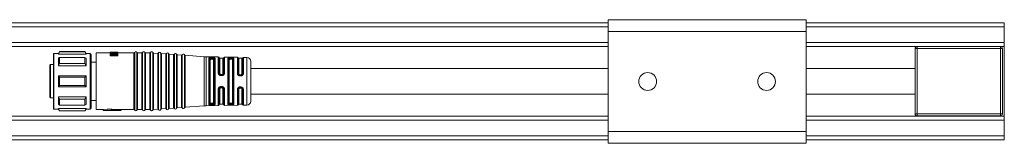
# Model space of a CAD drawing. Header units: millimetres. Extents: x -1079 to 3071, y 211 to 861.
# Tile 3 of 10: x 249 to 497, y 211 to 243. Entities that reach past the tile are written whole.
import ezdxf

# ---------------------------------------------------------------- set-up
doc = ezdxf.new("R2010")
doc.units = ezdxf.units.MM

# ---------------------------------------------------------------- blocks, each defined once
blk = doc.blocks.new('Drawing View3')
at = {"color": 7, "linetype": 'Continuous', "lineweight": 18}
for p, q in [((377.5, 18), (77.5, 18)), ((427.5, 18.79), (377.5, 18.79)), ((377.5, 18.79), (377.5, 15.79)), ((427.5, 18.79), (427.5, 15.79)), ((477.5, 18), (427.5, 18)), ((477.5, 18), (477.5, 17)), ((377.5, 17), (77.5, 17)), ((427.5, 15.79), (377.5, 15.79)), ((377.5, 15.79), (377.5, -9.41)), ((477.5, 17), (427.5, 17)), ((427.5, 15.79), (427.5, -9.41)), ((477.5, 17), (477.5, 13.05)), ((377.5, 13.05), (77.5, 13.05)), ((477.5, 13.05), (427.5, 13.05)), ((477.5, 13.05), (477.5, 12.05)), ((377.5, 12.05), (77.5, 12.05)), ((237.5, 10.1), (237.5, 9.97)), ((237.5, 9.97), (237.5, -3.6)), ((237.7, 10.25), (237.65, 10.25)), ((237.65, 10.25), (237.65, -3.75)), ((237.7, 10.25), (238.21, 10.25)), ((238.75, 10.25), (238.21, 10.25)), ((239.04, 10.75), (238.75, 10.25)), ((238.75, 10.12), (238.75, 10.25)), ((238.75, 10.12), (245.75, 10.12)), ((245.46, 10.75), (239.04, 10.75)), ((239.04, 10.75), (239.04, 10.68)), ((245.46, 10.68), (239.04, 10.68)), ((245.75, 10.25), (245.46, 10.75)), ((245.46, 10.68), (245.46, 10.75)), ((245.46, 10.68), (245.75, 10.12)), ((245.79, 10.25), (245.75, 10.25)), ((245.75, 10.25), (245.75, 10.12)), ((245.79, 10.25), (246.8, 10.25)), ((246.8, 10.11), (246.8, 10.25)), ((246.8, -3.75), (246.8, 10.11)), ((247, 9.91), (247, 10.05)), ((248.3, 10.4), (248.3, -3.9)), ((248.3, 10.4), (251.8, 10.4)), ((251.8, 10.6), (253.8, 10.6)), ((251.8, 10.6), (251.8, 10.58)), ((251.8, 10.52), (251.8, 10.58)), ((251.8, 10.52), (251.8, 10.45)), ((251.8, 10.52), (253.8, 10.52)), ((251.8, 10.25), (251.8, 10.45)), ((251.8, 10.08), (251.8, 9.91)), ((252.1, 10.6), (252.1, 10.6)), ((252.1, 10.52), (252.1, 10.56)), ((252.44, 10.56), (252.1, 10.56)), ((253.8, 10.58), (252.14, 10.58)), ((253.8, 10.47), (252.23, 10.47)), ((252.23, 10.02), (253.8, 10.02)), ((252.27, 10.6), (252.27, 10.6)), ((252.44, 10.52), (252.44, 10.56)), ((253.59, 10.6), (253.54, 10.6)), ((253.59, 10.6), (253.59, 10.6)), ((253.8, 10.6), (253.59, 10.6)), ((253.74, 10.02), (253.8, 10.03)), ((253.8, 10.58), (253.8, 10.6)), ((253.8, 10.6), (253.8, 10.6)), ((253.8, 10.52), (253.8, 10.58)), ((253.8, 10.47), (253.8, 10.52)), ((253.8, 10.34), (253.8, 10.47)), ((253.8, 10.4), (257.84, 10.4)), ((253.8, 10.24), (253.8, 10.34)), ((253.8, 10.03), (253.8, 10.24)), ((253.8, 9.91), (253.8, 10.02)), ((257.84, -3.9), (257.84, 10.4)), ((258.03, -4.02), (258.03, 10.52)), ((258.57, -4.02), (258.57, 10.52)), ((258.76, 10.4), (258.76, -3.9)), ((258.76, 10.4), (259.84, 10.4)), ((259.84, -3.9), (259.84, 10.4)), ((260.03, -4.02), (260.03, 10.52)), ((260.57, -4.02), (260.57, 10.52)), ((260.76, 10.4), (260.76, -3.9)), ((260.76, 10.4), (261.84, 10.4)), ((261.84, -3.9), (261.84, 10.4)), ((262.03, -4.02), (262.03, 10.52)), ((262.58, -4), (262.58, 10.5)), ((262.76, 10.37), (262.76, -3.87)), ((262.76, 10.37), (263.84, 10.29)), ((263.84, -3.79), (263.84, 10.29)), ((264.03, -3.9), (264.03, 10.4)), ((264.58, -3.86), (264.58, 10.36)), ((264.76, 10.23), (264.76, -3.72)), ((264.76, 10.23), (265.84, 10.15)), ((265.84, -3.65), (265.84, 10.15)), ((266.03, -3.75), (266.03, 10.25)), ((266.58, -3.71), (266.58, 10.22)), ((266.76, 10.08), (266.76, -3.58)), ((266.76, 10.08), (267.84, 10.01)), ((267.84, -3.5), (267.84, 10.01)), ((268.03, -3.61), (268.03, 10.11)), ((268.58, -3.57), (268.58, 10.07)), ((268.76, 9.94), (268.76, -3.44)), ((268.76, 9.94), (269.84, 9.86)), ((270.03, -3.47), (270.03, 9.97)), ((477.5, 12.05), (427.5, 12.05)), ((455, -5), (455, 11.5)), ((455.5, 11.5), (455, 11.5)), ((455.5, 11.5), (455.5, 12)), ((455.5, 12), (476.5, 12)), ((455.5, 11.5), (455.5, -5)), ((476.5, 11.5), (455.5, 11.5)), ((476.5, 12), (476.5, 11.5)), ((476.5, -5), (476.5, 11.5)), ((477, 11.5), (476.5, 11.5)), ((477, 11.5), (477, -5)), ((477.5, 12.05), (477.5, -5.55)), ((237.5, 7.5), (236.8, 7.5)), ((236.8, 7.5), (236.8, 3.25)), ((239.04, 9.24), (245.46, 9.24)), ((245.46, 7.77), (239.04, 7.77)), ((245.46, 7.77), (245.46, 9.24)), ((245.75, 9.07), (245.46, 9.24)), ((245.46, 7.77), (245.75, 7.14)), ((245.75, 9.07), (245.75, 7.14)), ((247, -3.55), (247, 9.91)), ((248.3, 8.1), (247, 8.1)), ((253.8, 9.91), (251.8, 9.91)), ((251.8, 9.69), (251.8, 9.91)), ((251.8, 9.69), (253.8, 9.69)), ((253.8, 9.69), (253.8, 9.91)), ((269.84, -3.36), (269.84, 9.86)), ((270.58, -3.43), (270.58, 9.93)), ((270.76, 9.8), (270.76, -3.3)), ((270.76, 9.8), (275.58, 9.45)), ((275.58, -2.95), (275.58, 9.45)), ((276.02, 9.44), (276.02, -2.93)), ((276.02, 9.44), (279.11, 9.38)), ((276.72, 9.12), (276.7, 9.07)), ((276.7, -2.57), (276.7, 9.07)), ((276.9, 8.89), (276.91, 8.93)), ((276.9, 8.89), (276.9, -2.39)), ((277.1, 8.72), (277.1, -2.22)), ((277.4, 9), (277.4, 9.07)), ((277.6, 9.07), (277.4, 9.07)), ((277.4, 9), (277.6, 9)), ((277.4, 8.81), (277.6, 8.81)), ((277.6, 9.07), (277.6, 9)), ((277.9, -2.22), (277.9, 8.72)), ((278.1, -2.38), (278.1, 8.88)), ((278.3, 9.05), (278.3, -2.55)), ((279.11, 5.37), (279.11, 9.38)), ((279.3, 5.31), (279.3, 9.22)), ((280.3, 9.05), (279.5, 9.05)), ((279.5, 9.05), (279.5, 5.25)), ((280.3, 5.25), (280.3, 9.05)), ((280.49, 9.2), (280.49, 5.31)), ((280.69, 9.36), (280.69, 5.36)), ((280.69, 9.36), (283.93, 9.31)), ((281.52, -2.5), (281.52, 9)), ((281.71, 8.86), (281.71, -2.36)), ((281.9, 8.72), (281.9, -2.22)), ((282.4, 9.18), (282.2, 9.18)), ((282.4, 8.99), (282.2, 9)), ((282.2, 8.81), (282.4, 8.81)), ((282.7, -2.22), (282.7, 8.72)), ((282.89, -2.35), (282.89, 8.85)), ((283.08, 8.97), (283.08, -2.47)), ((283.93, 5.27), (283.93, 9.31)), ((284.11, 5.23), (284.11, 9.18)), ((285.1, 9.05), (284.3, 9.05)), ((284.3, 9.05), (284.3, 5.18)), ((285.1, 5.18), (285.1, 9.05)), ((285.28, 9.17), (285.28, 5.22)), ((285.47, 9.28), (285.47, 5.26)), ((285.47, 9.28), (286.32, 9.27)), ((286.32, 9.26), (286.32, 9.27)), ((286.32, -2.77), (286.32, 9.26)), ((287.3, -1.77), (287.3, 8.27)), ((236.6, 7.3), (236.6, -0.7)), ((238.75, 7.14), (245.75, 7.14)), ((279.37, 5.05), (279.35, 5.11)), ((279.35, 5.11), (279.39, 5.04)), ((279.39, 5.04), (279.37, 5.05)), ((279.39, 5.04), (279.37, 5.05)), ((280.4, 5.02), (280.33, 4.93)), ((236.8, 3.25), (236.8, -0.9)), ((245.75, 4.62), (238.75, 4.62)), ((239.04, 4.29), (245.46, 4.29)), ((245.75, 4.62), (245.46, 4.29)), ((245.46, 2.21), (245.46, 4.29)), ((245.75, 4.62), (245.75, 1.88)), ((280, 4.96), (279.8, 4.96)), ((279.8, 4.82), (280, 4.82)), ((280.31, 4.93), (280.34, 4.95)), ((280.32, 4.94), (280.34, 4.95)), ((280.33, 4.94), (280.32, 4.94)), ((280.32, 4.94), (280.33, 4.94)), ((284.6, 4.75), (284.6, 4.89)), ((284.6, 4.89), (284.8, 4.89)), ((284.6, 4.75), (284.8, 4.75)), ((284.6, 4.6), (284.8, 4.6)), ((284.8, 4.75), (284.8, 4.89)), ((238.75, 1.88), (245.75, 1.88)), ((245.46, 2.21), (239.04, 2.21)), ((245.46, 2.21), (245.75, 1.88)), ((279.11, -2.88), (279.11, 1.21)), ((279.3, -2.72), (279.3, 1.26)), ((279.35, 1.47), (279.38, 1.54)), ((279.4, 1.55), (279.38, 1.54)), ((279.48, 1.63), (279.44, 1.6)), ((279.5, 1.32), (279.5, -2.55)), ((280, 1.75), (279.8, 1.75)), ((279.8, 1.61), (280, 1.61)), ((280.29, 1.66), (280.31, 1.66)), ((280.29, 1.66), (280.32, 1.63)), ((280.29, 1.66), (280.31, 1.66)), ((280.3, -2.55), (280.3, 1.32)), ((280.31, 1.66), (280.39, 1.57)), ((280.49, 1.27), (280.49, -2.7)), ((280.69, 1.21), (280.69, -2.86)), ((283.93, -2.81), (283.93, 1.16)), ((284.11, -2.68), (284.11, 1.2)), ((284.3, 1.25), (284.3, -2.55)), ((284.8, 1.83), (284.6, 1.83)), ((284.8, 1.68), (284.6, 1.68)), ((284.6, 1.68), (284.6, 1.54)), ((284.8, 1.54), (284.6, 1.54)), ((284.8, 1.68), (284.8, 1.54)), ((285.1, -2.55), (285.1, 1.25)), ((285.28, 1.21), (285.28, -2.66)), ((285.47, 1.17), (285.47, -2.78)), ((237.5, -0.9), (236.8, -0.9)), ((245.75, -0.64), (238.75, -0.64)), ((239.04, -1.27), (245.46, -1.27)), ((245.75, -0.64), (245.46, -1.27)), ((245.46, -2.74), (245.46, -1.27)), ((245.75, -0.64), (245.75, -2.57)), ((247, -1.6), (248.3, -1.6)), ((276.91, -2.43), (276.9, -2.39)), ((277.6, -2.31), (277.4, -2.31)), ((282.4, -2.31), (282.2, -2.31)), ((237.65, -3.75), (237.7, -3.75)), ((237.7, -3.75), (238.21, -3.75)), ((238.21, -3.75), (238.75, -3.75)), ((245.75, -3.62), (238.75, -3.62)), ((238.75, -3.75), (239.04, -4.25)), ((245.46, -2.74), (239.04, -2.74)), ((239.04, -4.18), (245.46, -4.18)), ((239.04, -4.18), (239.04, -4.25)), ((239.04, -4.25), (245.46, -4.25)), ((245.46, -2.74), (245.75, -2.57)), ((245.75, -3.62), (245.46, -4.18)), ((245.46, -4.25), (245.75, -3.75)), ((245.46, -4.25), (245.46, -4.18)), ((245.75, -3.62), (245.75, -3.75)), ((245.75, -3.75), (245.79, -3.75)), ((245.79, -3.75), (246.8, -3.75)), ((248.3, -3.9), (250.1, -3.9)), ((250.1, -3.9), (252.1, -3.74)), ((250.1, -3.9), (250.1, -4.1)), ((250.1, -4.1), (252.1, -3.95)), ((250.1, -4.1), (254.6, -4.1)), ((252.1, -3.74), (252.1, -3.95)), ((254.6, -3.84), (252.1, -3.84)), ((252.1, -4.04), (252.1, -3.95)), ((252.1, -4.04), (254.6, -4.04)), ((254.6, -3.84), (254.6, -4.04)), ((254.6, -3.9), (256.23, -3.9)), ((254.6, -4.1), (254.6, -4.04)), ((256.23, -3.9), (256.46, -3.9)), ((256.46, -3.9), (257.84, -3.9)), ((257.84, -3.9), (257.84, -3.9)), ((258.57, -4.02), (258.57, -4.02)), ((258.76, -3.9), (258.76, -3.9)), ((258.76, -3.9), (259.84, -3.9)), ((259.84, -3.9), (259.84, -3.9)), ((260.57, -4.02), (260.57, -4.02)), ((260.76, -3.9), (260.76, -3.9)), ((260.76, -3.9), (261.84, -3.9)), ((261.84, -3.9), (261.84, -3.9)), ((262.58, -4), (262.58, -4)), ((262.76, -3.87), (263.84, -3.79)), ((262.76, -3.87), (262.76, -3.87)), ((263.84, -3.79), (263.84, -3.79)), ((264.58, -3.86), (264.58, -3.86)), ((264.76, -3.73), (265.84, -3.65)), ((264.76, -3.72), (264.76, -3.73)), ((265.84, -3.65), (265.84, -3.65)), ((266.58, -3.72), (266.58, -3.71)), ((266.76, -3.58), (267.84, -3.51)), ((266.76, -3.58), (266.76, -3.58)), ((267.84, -3.51), (267.84, -3.5)), ((268.58, -3.57), (268.58, -3.57)), ((268.76, -3.44), (269.84, -3.36)), ((268.76, -3.44), (268.76, -3.44)), ((269.84, -3.36), (269.84, -3.36)), ((270.58, -3.43), (270.58, -3.43)), ((275.58, -2.95), (270.76, -3.3)), ((270.76, -3.3), (270.76, -3.3)), ((275.58, -2.95), (275.58, -2.95)), ((276.02, -2.94), (279.11, -2.88)), ((276.02, -2.93), (276.02, -2.94)), ((276.7, -2.57), (276.72, -2.62)), ((277.4, -2.57), (277.4, -2.5)), ((277.6, -2.5), (277.4, -2.5)), ((277.4, -2.57), (277.6, -2.57)), ((277.6, -2.5), (277.6, -2.57)), ((279.5, -2.55), (280.3, -2.55)), ((280.49, -2.7), (280.49, -2.7)), ((280.69, -2.86), (283.93, -2.81)), ((280.69, -2.86), (280.69, -2.86)), ((282.2, -2.5), (282.4, -2.49)), ((282.2, -2.68), (282.4, -2.68)), ((284.3, -2.55), (285.1, -2.55)), ((285.28, -2.66), (285.28, -2.67)), ((285.47, -2.78), (286.32, -2.77)), ((285.47, -2.78), (285.47, -2.78)), ((377.5, -5.55), (77.5, -5.55)), ((377.5, -6.55), (77.5, -6.55)), ((477.5, -5.55), (427.5, -5.55)), ((477.5, -6.55), (427.5, -6.55)), ((455.5, -5), (455, -5)), ((455.5, -5), (455.5, -5.5)), ((455.5, -5), (476.5, -5)), ((476.5, -5.5), (455.5, -5.5)), ((476.5, -5.5), (476.5, -5)), ((477, -5), (476.5, -5)), ((477.5, -5.55), (477.5, -6.55)), ((477.5, -6.55), (477.5, -10.5)), ((427.5, -9.41), (377.5, -9.41)), ((377.5, -9.41), (377.5, -12.41)), ((427.5, -9.41), (427.5, -12.41)), ((377.5, -10.5), (77.5, -10.5)), ((377.5, -11.5), (77.5, -11.5)), ((427.5, -12.41), (377.5, -12.41)), ((477.5, -10.5), (427.5, -10.5)), ((477.5, -11.5), (427.5, -11.5)), ((477.5, -10.5), (477.5, -11.5))]:
    blk.add_line(p, q, dxfattribs=at)
at = {"color": 7, "linetype": 'Continuous', "lineweight": 18, "flags": 128}
for points in [[(238.75, 7.14), (238.75, 7.42), (238.75, 7.69), (238.75, 7.95), (238.75, 8.2), (238.75, 8.44), (238.75, 8.66), (238.75, 8.87), (238.75, 9.07)], [(239.04, 9.24), (239.04, 9.08), (239.04, 8.91), (239.04, 8.73), (239.04, 8.55), (239.04, 8.37), (239.04, 8.17), (239.04, 7.97), (239.04, 7.77)], [(277.6, 9.26), (277.49, 9.26), (277.4, 9.26)], [(238.75, 1.88), (238.75, 2.22), (238.75, 2.56), (238.75, 2.91), (238.75, 3.25), (238.75, 3.59), (238.75, 3.94), (238.75, 4.28), (238.75, 4.62)], [(239.04, 4.29), (239.04, 4.03), (239.04, 3.77), (239.04, 3.51), (239.04, 3.25), (239.04, 2.99), (239.04, 2.73), (239.04, 2.47), (239.04, 2.21)], [(279.8, 4.67), (279.92, 4.67), (280, 4.67)], [(280, 1.91), (279.89, 1.91), (279.8, 1.91)], [(238.75, -2.57), (238.75, -2.37), (238.75, -2.16), (238.75, -1.94), (238.75, -1.7), (238.75, -1.45), (238.75, -1.19), (238.75, -0.92), (238.75, -0.64)], [(239.04, -1.27), (239.04, -1.47), (239.04, -1.67), (239.04, -1.87), (239.04, -2.05), (239.04, -2.23), (239.04, -2.41), (239.04, -2.58), (239.04, -2.74)], [(238.75, -3.75), (238.75, -3.75), (238.75, -3.74), (238.75, -3.73), (238.75, -3.72), (238.75, -3.7), (238.75, -3.67), (238.75, -3.65), (238.75, -3.62)], [(277.4, -2.76), (277.52, -2.76), (277.6, -2.76)]]:
    blk.add_lwpolyline(points, dxfattribs=at)
at = {"color": 7, "linetype": 'Continuous', "lineweight": 18}
for centre in [(387.5, 3.19), (417.5, 3.19)]:
    blk.add_circle(centre, 2.25, dxfattribs=at)
for centre, radius, start, end in [((237.65, 10.1), 0.15, 90, 180), ((246.8, 10.05), 0.2, 0, 90), ((257.84, 10.6), 0.2, 270, 336.4218), ((258.3, 10.4), 0.3, 90, 156.4218), ((258.3, 10.4), 0.3, 23.5782, 90), ((258.76, 10.6), 0.2, 203.5782, 270), ((259.84, 10.6), 0.2, 270, 336.4218), ((260.3, 10.4), 0.3, 90, 156.4218), ((260.3, 10.4), 0.3, 23.5782, 90), ((260.76, 10.6), 0.2, 203.5782, 270), ((261.84, 10.6), 0.2, 270, 336.4218), ((262.3, 10.4), 0.3, 90, 156.4218), ((262.3, 10.4), 0.3, 19.5063, 90), ((262.77, 10.57), 0.2, 199.5063, 265.9282), ((263.86, 10.49), 0.2, 265.9282, 270), ((263.86, 10.49), 0.2, 270, 332.35), ((264.3, 10.26), 0.3, 90, 152.35), ((264.3, 10.26), 0.3, 19.5063, 90), ((264.77, 10.42), 0.2, 199.5063, 265.9282), ((265.86, 10.35), 0.2, 265.9282, 270), ((265.86, 10.35), 0.2, 270, 332.35), ((266.3, 10.12), 0.3, 90, 152.35), ((266.3, 10.12), 0.3, 19.5063, 90), ((266.77, 10.28), 0.2, 199.5063, 265.9282), ((267.86, 10.2), 0.2, 265.9282, 270), ((267.86, 10.2), 0.2, 270, 332.35), ((268.3, 9.97), 0.3, 90, 152.35), ((268.3, 9.97), 0.3, 19.5063, 90), ((268.77, 10.14), 0.2, 199.5063, 265.9282), ((269.86, 10.06), 0.2, 270, 332.35), ((270.3, 9.83), 0.3, 90, 152.35), ((270.3, 9.83), 0.3, 19.5063, 90), ((455.5, 11.5), 0.5, 90, 180), ((476.5, 11.5), 0.5, 0, 90), ((236.8, 7.3), 0.2, 90, 180), ((269.86, 10.06), 0.2, 265.9282, 270), ((270.77, 10), 0.2, 199.5063, 265.9282), ((276.15, 17.43), 8, 265.9282, 269.0586), ((279.11, 9.18), 0.2, 9.4055, 89.0586), ((279.5, 9.25), 0.2, 189.4055, 270), ((280.3, 9.25), 0.2, 270, 346.7915), ((280.69, 9.16), 0.2, 89.0586, 166.7915), ((283.93, 9.11), 0.2, 21.1924, 89.0586), ((284.3, 9.25), 0.2, 201.1924, 270), ((285.1, 9.25), 0.2, 270, 334.8768), ((285.46, 9.08), 0.2, 89.0586, 154.8768), ((286.3, 8.27), 1, 0, 89.0586), ((286.3, -1.77), 1, 270.9414, 0), ((237.65, -3.6), 0.15, 180, 270), ((246.8, -3.55), 0.2, 270, 0), ((257.84, -4.1), 0.2, 23.5782, 90), ((258.3, -3.9), 0.3, 203.5782, 270), ((258.3, -3.9), 0.3, 270, 336.4218), ((258.76, -4.1), 0.2, 90, 156.4218), ((259.84, -4.1), 0.2, 23.5782, 90), ((260.3, -3.9), 0.3, 203.5782, 270), ((260.3, -3.9), 0.3, 270, 336.4218), ((260.76, -4.1), 0.2, 90, 156.4218), ((261.84, -4.1), 0.2, 23.5782, 90), ((262.3, -3.9), 0.3, 203.5782, 270), ((262.3, -3.9), 0.3, 270, 340.4937), ((262.77, -4.07), 0.2, 94.0718, 160.4937), ((263.86, -3.99), 0.2, 90, 94.0718), ((263.86, -3.99), 0.2, 27.65, 90), ((264.3, -3.76), 0.3, 207.65, 270), ((264.3, -3.76), 0.3, 270, 340.4937), ((264.77, -3.92), 0.2, 94.0718, 160.4937), ((265.86, -3.85), 0.2, 90, 94.0718), ((265.86, -3.85), 0.2, 27.65, 90), ((266.3, -3.62), 0.3, 207.65, 270), ((266.3, -3.62), 0.3, 270, 340.4937), ((266.77, -3.78), 0.2, 94.0718, 160.4937), ((267.86, -3.7), 0.2, 90, 94.0718), ((267.86, -3.7), 0.2, 27.65, 90), ((268.3, -3.47), 0.3, 207.65, 270), ((268.3, -3.47), 0.3, 270, 340.4937), ((268.77, -3.64), 0.2, 94.0718, 160.4937), ((269.86, -3.56), 0.2, 90, 94.0718), ((269.86, -3.56), 0.2, 27.65, 90), ((270.3, -3.33), 0.3, 207.65, 270), ((270.3, -3.33), 0.3, 270, 340.4937), ((270.77, -3.5), 0.2, 94.0718, 160.4937), ((276.15, -10.93), 8, 90.9414, 94.0718), ((279.11, -2.68), 0.2, 270.9414, 350.5945), ((279.5, -2.75), 0.2, 90, 170.5945), ((280.3, -2.75), 0.2, 13.2085, 90), ((280.69, -2.66), 0.2, 193.2085, 270.9414), ((283.93, -2.61), 0.2, 270.9414, 338.8076), ((284.3, -2.75), 0.2, 90, 158.8076), ((285.1, -2.75), 0.2, 25.1232, 90), ((285.46, -2.58), 0.2, 205.1232, 270.9414), ((455.5, -5), 0.5, 180, 270), ((476.5, -5), 0.5, 270, 0)]:
    blk.add_arc(centre, radius, start, end, dxfattribs=at)
for points, knots in [([(239.04, 10.68), (238.98, 10.57), (238.89, 10.38), (238.79, 10.2), (238.75, 10.12)], [0, 0, 0, 0, 0.565534, 1, 1, 1, 1]), ([(252.1, 10.56), (252.04, 10.56), (251.94, 10.57), (251.84, 10.58), (251.8, 10.58)], [0, 0, 0, 0, 0.559998, 1, 1, 1, 1]), ([(253.59, 10.29), (253.25, 10.33), (252.66, 10.39), (252.06, 10.43), (251.8, 10.45)], [0, 0, 0, 0, 0.559996, 1, 1, 1, 1]), ([(251.8, 10.08), (252.13, 10.12), (252.73, 10.2), (253.32, 10.27), (253.59, 10.29)], [0, 0, 0, 0, 0.559995, 1, 1, 1, 1]), ([(252.61, 10.18), (252.6, 10.18), (252.33, 10.21), (252.06, 10.23), (251.8, 10.25)], [0, 0, 0, 0, 0.0242701, 1, 1, 1, 1]), ([(252.27, 10.6), (252.24, 10.6), (252.18, 10.6), (252.12, 10.6), (252.1, 10.6)], [0, 0, 0, 0, 0.56, 1, 1, 1, 1]), ([(252.44, 10.56), (252.38, 10.56), (252.28, 10.57), (252.18, 10.58), (252.14, 10.58)], [0, 0, 0, 0, 0.559998, 1, 1, 1, 1]), ([(253.8, 10.34), (253.51, 10.37), (252.98, 10.42), (252.46, 10.46), (252.23, 10.47)], [0, 0, 0, 0, 0.559996, 1, 1, 1, 1]), ([(252.23, 10.02), (252.52, 10.07), (253.04, 10.15), (253.57, 10.21), (253.8, 10.24)], [0, 0, 0, 0, 0.5599951, 1, 1, 1, 1]), ([(238.75, 9.07), (238.8, 9.1), (238.9, 9.16), (239, 9.21), (239.04, 9.24)], [0, 0, 0, 0, 0.554448, 1, 1, 1, 1]), ([(239.04, 7.77), (238.98, 7.65), (238.89, 7.44), (238.79, 7.23), (238.75, 7.14)], [0, 0, 0, 0, 0.565534, 1, 1, 1, 1]), ([(277.4, 9.26), (277.32, 9.26), (277.17, 9.26), (276.96, 9.24), (276.79, 9.19), (276.74, 9.14), (276.72, 9.12)], [0, 0, 0, 0, 0.241569, 0.481567, 0.731543, 1, 1, 1, 1]), ([(276.91, 8.93), (276.91, 8.95), (276.9, 9), (276.85, 9.06), (276.79, 9.11), (276.74, 9.11), (276.72, 9.12)], [0, 0, 0, 0, 0.241112, 0.499995, 0.758881, 1, 1, 1, 1]), ([(276.91, 8.93), (276.93, 8.95), (276.96, 9), (277.07, 9.04), (277.22, 9.07), (277.34, 9.07), (277.4, 9.07)], [0, 0, 0, 0, 0.259041, 0.502666, 0.749569, 1, 1, 1, 1]), ([(276.91, 8.93), (276.93, 8.94), (276.96, 8.96), (277.08, 8.99), (277.23, 9), (277.34, 9), (277.4, 9)], [0, 0, 0, 0, 0.264662, 0.51369, 0.753717, 1, 1, 1, 1]), ([(277.1, 8.72), (277.11, 8.73), (277.12, 8.76), (277.2, 8.79), (277.3, 8.81), (277.37, 8.81), (277.4, 8.81)], [0, 0, 0, 0, 0.285261, 0.56524, 0.782325, 1, 1, 1, 1]), ([(278.24, 9.14), (278.2, 9.16), (278.14, 9.2), (277.98, 9.23), (277.8, 9.25), (277.67, 9.26), (277.6, 9.26)], [0, 0, 0, 0, 0.2647918, 0.5171041, 0.7605157, 1, 1, 1, 1]), ([(277.6, 9.07), (277.65, 9.06), (277.74, 9.06), (277.87, 9.04), (277.98, 9), (278.03, 8.97), (278.05, 8.95)], [0, 0, 0, 0, 0.245905, 0.493255, 0.743998, 1, 1, 1, 1]), ([(277.6, 9), (277.65, 9), (277.74, 9), (277.87, 8.99), (277.98, 8.97), (278.03, 8.96), (278.05, 8.95)], [0, 0, 0, 0, 0.2425505, 0.4897266, 0.7420472, 1, 1, 1, 1]), ([(277.6, 8.81), (277.64, 8.81), (277.73, 8.81), (277.83, 8.78), (277.89, 8.75), (277.9, 8.73), (277.9, 8.72)], [0, 0, 0, 0, 0.276915, 0.553061, 0.773142, 1, 1, 1, 1]), ([(278.05, 8.95), (278.06, 8.97), (278.07, 9.02), (278.11, 9.08), (278.17, 9.13), (278.21, 9.14), (278.24, 9.14)], [0, 0, 0, 0, 0.241446, 0.500003, 0.758559, 1, 1, 1, 1]), ([(278.05, 8.95), (278.07, 8.94), (278.09, 8.92), (278.1, 8.89), (278.1, 8.88)], [0, 0, 0, 0, 0.499485, 1, 1, 1, 1]), ([(278.3, 9.05), (278.3, 9.07), (278.29, 9.1), (278.25, 9.13), (278.24, 9.14)], [0, 0, 0, 0, 0.5520048, 1, 1, 1, 1]), ([(282.2, 9.18), (282.1, 9.18), (281.9, 9.18), (281.68, 9.14), (281.54, 9.08), (281.53, 9.02), (281.52, 9)], [0, 0, 0, 0, 0.267548, 0.5453, 0.771617, 1, 1, 1, 1]), ([(281.71, 8.86), (281.71, 8.88), (281.73, 8.92), (281.84, 8.97), (281.98, 8.99), (282.1, 9), (282.17, 9), (282.2, 9)], [0, 0, 0, 0, 0.251131, 0.500892, 0.749986, 0.87511, 1, 1, 1, 1]), ([(281.9, 8.72), (281.91, 8.73), (281.92, 8.76), (282, 8.79), (282.1, 8.81), (282.17, 8.81), (282.2, 8.81)], [0, 0, 0, 0, 0.285261, 0.56524, 0.782325, 1, 1, 1, 1]), ([(282.2, 9.18), (282.2, 9.18), (282.2, 9.16), (282.2, 9.12), (282.2, 9.06), (282.2, 9.02), (282.2, 9)], [0, 0, 0, 0, 0.251426, 0.499997, 0.748572, 1, 1, 1, 1]), ([(283.08, 8.97), (283.07, 9), (283.05, 9.06), (282.89, 9.13), (282.67, 9.17), (282.49, 9.18), (282.4, 9.18)], [0, 0, 0, 0, 0.254619, 0.514225, 0.762311, 1, 1, 1, 1]), ([(282.4, 9.18), (282.4, 9.17), (282.4, 9.16), (282.4, 9.12), (282.4, 9.06), (282.4, 9.02), (282.4, 8.99)], [0, 0, 0, 0, 0.243205, 0.499868, 0.756602, 1, 1, 1, 1]), ([(282.4, 8.99), (282.43, 8.99), (282.5, 8.99), (282.62, 8.98), (282.76, 8.96), (282.87, 8.91), (282.88, 8.87), (282.89, 8.85)], [0, 0, 0, 0, 0.124787, 0.249886, 0.499149, 0.749117, 1, 1, 1, 1]), ([(282.4, 8.81), (282.44, 8.81), (282.53, 8.81), (282.63, 8.78), (282.69, 8.75), (282.7, 8.73), (282.7, 8.72)], [0, 0, 0, 0, 0.276915, 0.553061, 0.773141, 1, 1, 1, 1]), ([(279.11, 5.37), (279.11, 5.3), (279.12, 5.17), (279.19, 5.05), (279.22, 4.99)], [0, 0, 0, 0, 0.497389, 1, 1, 1, 1]), ([(279.37, 5.05), (279.36, 5.05), (279.33, 5.04), (279.28, 5.02), (279.24, 5), (279.22, 4.99)], [0, 0, 0, 0, 0.340185, 0.680373, 1, 1, 1, 1]), ([(279.22, 4.99), (279.26, 4.94), (279.33, 4.85), (279.47, 4.75), (279.63, 4.68), (279.75, 4.67), (279.8, 4.67)], [0, 0, 0, 0, 0.257138, 0.51101, 0.755862, 1, 1, 1, 1]), ([(279.39, 5.04), (279.36, 5.08), (279.31, 5.17), (279.31, 5.26), (279.3, 5.31)], [0, 0, 0, 0, 0.499299, 1, 1, 1, 1]), ([(279.8, 4.82), (279.76, 4.82), (279.68, 4.83), (279.56, 4.88), (279.46, 4.95), (279.41, 5.01), (279.39, 5.04)], [0, 0, 0, 0, 0.251138, 0.500284, 0.749288, 1, 1, 1, 1]), ([(279.8, 4.96), (279.76, 4.97), (279.67, 4.98), (279.57, 5.06), (279.51, 5.15), (279.5, 5.22), (279.5, 5.25)], [0, 0, 0, 0, 0.275977, 0.551671, 0.772108, 1, 1, 1, 1]), ([(280.3, 5.25), (280.29, 5.21), (280.28, 5.13), (280.2, 5.03), (280.1, 4.97), (280.03, 4.97), (280, 4.96)], [0, 0, 0, 0, 0.286333, 0.566645, 0.783294, 1, 1, 1, 1]), ([(280.49, 5.31), (280.49, 5.27), (280.49, 5.2), (280.45, 5.1), (280.4, 5.02), (280.36, 4.97), (280.34, 4.96)], [0, 0, 0, 0, 0.267915, 0.534812, 0.800946, 1, 1, 1, 1]), ([(280.45, 4.83), (280.48, 4.87), (280.55, 4.94), (280.63, 5.06), (280.68, 5.21), (280.69, 5.31), (280.69, 5.36)], [0, 0, 0, 0, 0.239755, 0.482391, 0.733795, 1, 1, 1, 1]), ([(283.93, 5.27), (283.94, 5.18), (283.95, 5.05), (284.04, 4.9), (284.13, 4.79), (284.24, 4.7), (284.39, 4.62), (284.52, 4.61), (284.6, 4.6)], [0, 0, 0, 0, 0.249026, 0.378368, 0.510999, 0.642887, 0.770292, 1, 1, 1, 1]), ([(284.6, 4.75), (284.57, 4.75), (284.5, 4.76), (284.38, 4.8), (284.25, 4.88), (284.13, 5.04), (284.12, 5.16), (284.11, 5.23)], [0, 0, 0, 0, 0.125096, 0.250079, 0.499189, 0.749161, 1, 1, 1, 1]), ([(284.3, 5.18), (284.3, 5.15), (284.31, 5.07), (284.38, 4.97), (284.48, 4.91), (284.56, 4.9), (284.6, 4.89)], [0, 0, 0, 0, 0.25191, 0.506201, 0.756885, 1, 1, 1, 1]), ([(284.8, 4.6), (284.89, 4.61), (285.06, 4.63), (285.28, 4.78), (285.44, 5), (285.46, 5.17), (285.47, 5.26)], [0, 0, 0, 0, 0.239775, 0.487318, 0.742237, 1, 1, 1, 1]), ([(285.28, 5.22), (285.27, 5.16), (285.26, 5.04), (285.15, 4.88), (284.99, 4.77), (284.86, 4.76), (284.8, 4.75)], [0, 0, 0, 0, 0.251722, 0.502052, 0.751355, 1, 1, 1, 1]), ([(284.8, 4.89), (284.84, 4.9), (284.92, 4.91), (285.02, 4.97), (285.09, 5.07), (285.1, 5.15), (285.1, 5.18)], [0, 0, 0, 0, 0.244541, 0.494439, 0.747625, 1, 1, 1, 1]), ([(377.5, 6.5), (375.15, 6.5), (370.17, 6.5), (362.31, 6.5), (354.08, 6.5), (346.03, 6.5), (340, 6.5), (335.77, 6.5), (332.92, 6.5), (329.63, 6.5), (325.84, 6.5), (321.54, 6.5), (316.39, 6.5), (310.33, 6.5), (303.29, 6.5), (295.53, 6.5), (290.12, 6.5), (287.3, 6.5)], [0, 0, 0, 0, 0.078143, 0.166184, 0.261598, 0.352413, 0.434374, 0.462247, 0.493026, 0.52944, 0.571489, 0.619173, 0.672494, 0.742577, 0.820506, 0.906301, 1, 1, 1, 1]), ([(455, 6.5), (453.25, 6.5), (449.98, 6.5), (445.42, 6.5), (441.54, 6.5), (438.34, 6.5), (433.73, 6.5), (430.19, 6.5), (427.5, 6.5)], [0, 0, 0, 0, 0.190801, 0.356636, 0.497569, 0.613644, 0.70596, 1, 1, 1, 1]), ([(238.75, 4.62), (238.8, 4.56), (238.9, 4.45), (239, 4.34), (239.04, 4.29)], [0, 0, 0, 0, 0.554448, 1, 1, 1, 1]), ([(279.6, 4.87), (279.63, 4.86), (279.7, 4.83), (279.77, 4.83), (279.8, 4.83)], [0, 0, 0, 0, 0.449854, 1, 1, 1, 1]), ([(280.32, 4.94), (280.27, 4.9), (280.18, 4.84), (280.06, 4.83), (280, 4.82)], [0, 0, 0, 0, 0.501701, 1, 1, 1, 1]), ([(280, 4.83), (280.03, 4.83), (280.09, 4.83), (280.19, 4.86), (280.26, 4.89), (280.3, 4.92), (280.31, 4.93)], [0, 0, 0, 0, 0.2874444, 0.5793709, 0.8742441, 1, 1, 1, 1]), ([(280, 4.67), (280.08, 4.68), (280.25, 4.69), (280.38, 4.79), (280.45, 4.83)], [0, 0, 0, 0, 0.493234, 1, 1, 1, 1]), ([(280.45, 4.83), (280.43, 4.85), (280.4, 4.88), (280.36, 4.92), (280.34, 4.93), (280.33, 4.94)], [0, 0, 0, 0, 0.3199747, 0.6599891, 1, 1, 1, 1]), ([(284.6, 4.75), (284.6, 4.75), (284.6, 4.74), (284.6, 4.7), (284.6, 4.66), (284.6, 4.62), (284.6, 4.6)], [0, 0, 0, 0, 0.251175, 0.5, 0.748825, 1, 1, 1, 1]), ([(284.8, 4.75), (284.8, 4.75), (284.8, 4.74), (284.8, 4.7), (284.8, 4.66), (284.8, 4.62), (284.8, 4.6)], [0, 0, 0, 0, 0.244354, 0.500002, 0.755648, 1, 1, 1, 1]), ([(239.04, 2.21), (238.98, 2.15), (238.89, 2.04), (238.79, 1.93), (238.75, 1.88)], [0, 0, 0, 0, 0.565534, 1, 1, 1, 1]), ([(279.24, 1.61), (279.2, 1.54), (279.12, 1.41), (279.11, 1.27), (279.11, 1.21)], [0, 0, 0, 0, 0.543505, 1, 1, 1, 1]), ([(279.8, 1.91), (279.75, 1.9), (279.64, 1.89), (279.48, 1.83), (279.34, 1.74), (279.27, 1.65), (279.24, 1.61)], [0, 0, 0, 0, 0.24505, 0.490242, 0.743735, 1, 1, 1, 1]), ([(279.38, 1.54), (279.37, 1.54), (279.35, 1.55), (279.29, 1.57), (279.26, 1.6), (279.24, 1.61)], [0, 0, 0, 0, 0.3401981, 0.6803948, 1, 1, 1, 1]), ([(279.3, 1.26), (279.31, 1.31), (279.32, 1.41), (279.37, 1.5), (279.4, 1.55)], [0, 0, 0, 0, 0.50105, 1, 1, 1, 1]), ([(279.4, 1.55), (279.42, 1.57), (279.47, 1.63), (279.57, 1.7), (279.68, 1.74), (279.76, 1.75), (279.8, 1.75)], [0, 0, 0, 0, 0.248855, 0.497424, 0.747288, 1, 1, 1, 1]), ([(279.5, 1.32), (279.51, 1.36), (279.52, 1.44), (279.6, 1.54), (279.7, 1.6), (279.77, 1.6), (279.8, 1.61)], [0, 0, 0, 0, 0.2852611, 0.5652399, 0.7823246, 1, 1, 1, 1]), ([(279.8, 1.74), (279.77, 1.74), (279.69, 1.74), (279.62, 1.71), (279.59, 1.7)], [0, 0, 0, 0, 0.517542, 1, 1, 1, 1]), ([(280.41, 1.77), (280.35, 1.81), (280.23, 1.89), (280.08, 1.9), (280, 1.91)], [0, 0, 0, 0, 0.505591, 1, 1, 1, 1]), ([(280, 1.75), (280.05, 1.75), (280.16, 1.74), (280.25, 1.68), (280.29, 1.66)], [0, 0, 0, 0, 0.499498, 1, 1, 1, 1]), ([(280.29, 1.66), (280.28, 1.66), (280.25, 1.69), (280.18, 1.72), (280.09, 1.74), (280.03, 1.74), (280, 1.74)], [0, 0, 0, 0, 0.079641, 0.390088, 0.697367, 1, 1, 1, 1]), ([(280, 1.61), (280.04, 1.6), (280.13, 1.59), (280.23, 1.51), (280.29, 1.42), (280.3, 1.35), (280.3, 1.32)], [0, 0, 0, 0, 0.276915, 0.553061, 0.773141, 1, 1, 1, 1]), ([(280.31, 1.66), (280.32, 1.66), (280.33, 1.68), (280.37, 1.72), (280.4, 1.75), (280.41, 1.77)], [0, 0, 0, 0, 0.34004, 0.68008, 1, 1, 1, 1]), ([(280.32, 1.63), (280.34, 1.61), (280.39, 1.57), (280.45, 1.48), (280.49, 1.38), (280.49, 1.3), (280.49, 1.27)], [0, 0, 0, 0, 0.173731, 0.448577, 0.724035, 1, 1, 1, 1]), ([(280.69, 1.21), (280.69, 1.27), (280.68, 1.37), (280.62, 1.52), (280.54, 1.66), (280.45, 1.73), (280.41, 1.77)], [0, 0, 0, 0, 0.245969, 0.503548, 0.759319, 1, 1, 1, 1]), ([(284.6, 1.83), (284.52, 1.82), (284.39, 1.8), (284.23, 1.72), (284.09, 1.61), (283.96, 1.42), (283.94, 1.25), (283.93, 1.16)], [0, 0, 0, 0, 0.238715, 0.362443, 0.48686, 0.741684, 1, 1, 1, 1]), ([(284.11, 1.2), (284.12, 1.26), (284.13, 1.39), (284.25, 1.54), (284.38, 1.63), (284.5, 1.67), (284.57, 1.67), (284.6, 1.68)], [0, 0, 0, 0, 0.251317, 0.501216, 0.750175, 0.875047, 1, 1, 1, 1]), ([(284.6, 1.54), (284.56, 1.53), (284.48, 1.52), (284.38, 1.46), (284.31, 1.36), (284.3, 1.28), (284.3, 1.25)], [0, 0, 0, 0, 0.243752, 0.493162, 0.746575, 1, 1, 1, 1]), ([(284.6, 1.68), (284.6, 1.68), (284.6, 1.69), (284.6, 1.72), (284.6, 1.77), (284.6, 1.81), (284.6, 1.83)], [0, 0, 0, 0, 0.244222, 0.499941, 0.755691, 1, 1, 1, 1]), ([(285.47, 1.17), (285.46, 1.25), (285.44, 1.38), (285.36, 1.53), (285.27, 1.64), (285.16, 1.72), (285.01, 1.8), (284.88, 1.82), (284.8, 1.83)], [0, 0, 0, 0, 0.249647, 0.378944, 0.511627, 0.643499, 0.770892, 1, 1, 1, 1]), ([(284.8, 1.68), (284.8, 1.68), (284.8, 1.69), (284.8, 1.72), (284.8, 1.77), (284.8, 1.81), (284.8, 1.83)], [0, 0, 0, 0, 0.251195, 0.500058, 0.748854, 1, 1, 1, 1]), ([(284.8, 1.68), (284.86, 1.67), (284.99, 1.65), (285.15, 1.54), (285.26, 1.39), (285.27, 1.27), (285.28, 1.21)], [0, 0, 0, 0, 0.248517, 0.49779, 0.748323, 1, 1, 1, 1]), ([(285.1, 1.25), (285.1, 1.28), (285.09, 1.36), (285.02, 1.46), (284.92, 1.52), (284.84, 1.53), (284.8, 1.54)], [0, 0, 0, 0, 0.25281, 0.507519, 0.757887, 1, 1, 1, 1]), ([(287.3, 0), (289.05, 0), (292.32, 0), (296.87, 0), (300.74, 0), (303.94, 0), (309.05, 0), (318.96, 0), (331.51, 0), (344.29, 0), (354.48, 0), (363.63, 0), (371.24, 0), (375.6, 0), (377.5, 0)], [0, 0, 0, 0, 0.058023, 0.10844, 0.151266, 0.186512, 0.21454, 0.320769, 0.515729, 0.631783, 0.746201, 0.854957, 0.936587, 1, 1, 1, 1]), ([(427.5, 0), (428.91, 0), (432.66, 0), (439, 0), (446.76, 0), (452.17, 0), (455, 0)], [0, 0, 0, 0, 0.153387, 0.409673, 0.691829, 1, 1, 1, 1]), ([(236.6, -0.7), (236.6, -0.71), (236.6, -0.74), (236.62, -0.8), (236.65, -0.84), (236.69, -0.87), (236.74, -0.9), (236.77, -0.9), (236.8, -0.9)], [0, 0, 0, 0, 0.150077, 0.28494, 0.508133, 0.635564, 0.760095, 1, 1, 1, 1]), ([(238.75, -0.64), (238.8, -0.75), (238.9, -0.96), (239, -1.17), (239.04, -1.27)], [0, 0, 0, 0, 0.554448, 1, 1, 1, 1]), ([(276.91, -2.43), (276.91, -2.45), (276.9, -2.5), (276.85, -2.56), (276.79, -2.61), (276.74, -2.61), (276.72, -2.62)], [0, 0, 0, 0, 0.241117, 0.500002, 0.758886, 1, 1, 1, 1]), ([(277.4, -2.5), (277.34, -2.5), (277.23, -2.5), (277.08, -2.49), (276.96, -2.46), (276.93, -2.44), (276.91, -2.43)], [0, 0, 0, 0, 0.246471, 0.495117, 0.74073, 1, 1, 1, 1]), ([(277.4, -2.57), (277.34, -2.57), (277.22, -2.57), (277.07, -2.54), (276.96, -2.5), (276.93, -2.45), (276.91, -2.43)], [0, 0, 0, 0, 0.250451, 0.49733, 0.740991, 1, 1, 1, 1]), ([(277.4, -2.31), (277.36, -2.31), (277.27, -2.31), (277.17, -2.28), (277.11, -2.25), (277.1, -2.23), (277.1, -2.22)], [0, 0, 0, 0, 0.276915, 0.553061, 0.773142, 1, 1, 1, 1]), ([(277.9, -2.22), (277.89, -2.23), (277.88, -2.26), (277.8, -2.29), (277.7, -2.31), (277.63, -2.31), (277.6, -2.31)], [0, 0, 0, 0, 0.285261, 0.56524, 0.782325, 1, 1, 1, 1]), ([(278.05, -2.45), (278.03, -2.46), (277.98, -2.47), (277.87, -2.49), (277.74, -2.5), (277.65, -2.5), (277.6, -2.5)], [0, 0, 0, 0, 0.258152, 0.510537, 0.757645, 1, 1, 1, 1]), ([(278.05, -2.45), (278.03, -2.47), (277.98, -2.5), (277.87, -2.54), (277.74, -2.56), (277.65, -2.56), (277.6, -2.57)], [0, 0, 0, 0, 0.256025, 0.506775, 0.754118, 1, 1, 1, 1]), ([(278.1, -2.38), (278.1, -2.39), (278.09, -2.42), (278.07, -2.44), (278.05, -2.45)], [0, 0, 0, 0, 0.500875, 1, 1, 1, 1]), ([(278.05, -2.45), (278.06, -2.47), (278.07, -2.52), (278.11, -2.58), (278.17, -2.63), (278.21, -2.64), (278.24, -2.64)], [0, 0, 0, 0, 0.241446, 0.500004, 0.75856, 1, 1, 1, 1]), ([(282.2, -2.5), (282.17, -2.5), (282.1, -2.5), (281.98, -2.49), (281.84, -2.47), (281.73, -2.42), (281.71, -2.38), (281.71, -2.36)], [0, 0, 0, 0, 0.12497, 0.250195, 0.499389, 0.749273, 1, 1, 1, 1]), ([(282.2, -2.31), (282.16, -2.31), (282.07, -2.31), (281.97, -2.28), (281.91, -2.25), (281.9, -2.23), (281.9, -2.22)], [0, 0, 0, 0, 0.2769154, 0.5530612, 0.7731415, 1, 1, 1, 1]), ([(282.7, -2.22), (282.69, -2.23), (282.68, -2.26), (282.6, -2.29), (282.5, -2.31), (282.43, -2.31), (282.4, -2.31)], [0, 0, 0, 0, 0.2852611, 0.56524, 0.7823246, 1, 1, 1, 1]), ([(282.89, -2.35), (282.88, -2.37), (282.87, -2.41), (282.76, -2.46), (282.62, -2.48), (282.5, -2.49), (282.43, -2.49), (282.4, -2.49)], [0, 0, 0, 0, 0.2513882, 0.5014519, 0.7503568, 0.8753133, 1, 1, 1, 1]), ([(282.4, -2.68), (282.49, -2.68), (282.62, -2.67), (282.78, -2.65), (282.91, -2.62), (283.05, -2.56), (283.07, -2.5), (283.08, -2.47)], [0, 0, 0, 0, 0.241139, 0.362915, 0.491028, 0.735251, 1, 1, 1, 1]), ([(239.04, -2.74), (238.98, -2.71), (238.89, -2.65), (238.79, -2.6), (238.75, -2.57)], [0, 0, 0, 0, 0.565534, 1, 1, 1, 1]), ([(238.75, -3.62), (238.8, -3.72), (238.9, -3.91), (239, -4.09), (239.04, -4.18)], [0, 0, 0, 0, 0.5544484, 1, 1, 1, 1]), ([(277.4, -2.76), (277.32, -2.76), (277.16, -2.76), (276.95, -2.74), (276.79, -2.69), (276.74, -2.64), (276.72, -2.62)], [0, 0, 0, 0, 0.240225, 0.486463, 0.737181, 1, 1, 1, 1]), ([(277.6, -2.76), (277.67, -2.76), (277.8, -2.75), (277.98, -2.73), (278.14, -2.7), (278.2, -2.66), (278.24, -2.64)], [0, 0, 0, 0, 0.242002, 0.485528, 0.737293, 1, 1, 1, 1]), ([(278.24, -2.64), (278.25, -2.63), (278.29, -2.6), (278.3, -2.56), (278.3, -2.55)], [0, 0, 0, 0, 0.498598, 1, 1, 1, 1]), ([(281.52, -2.5), (281.53, -2.53), (281.55, -2.59), (281.71, -2.65), (281.9, -2.67), (282.07, -2.68), (282.16, -2.68), (282.2, -2.68)], [0, 0, 0, 0, 0.252766, 0.513057, 0.759813, 0.879584, 1, 1, 1, 1]), ([(282.2, -2.68), (282.2, -2.68), (282.2, -2.66), (282.2, -2.62), (282.2, -2.56), (282.2, -2.52), (282.2, -2.5)], [0, 0, 0, 0, 0.243241, 0.500063, 0.756851, 1, 1, 1, 1]), ([(282.4, -2.68), (282.4, -2.67), (282.4, -2.66), (282.4, -2.62), (282.4, -2.56), (282.4, -2.52), (282.4, -2.49)], [0, 0, 0, 0, 0.251401, 0.499942, 0.748554, 1, 1, 1, 1])]:
    blk.add_open_spline(points, degree=3, knots=knots, dxfattribs=at)
for points in [[(276.9, 8.89), (276.9, 8.92), (276.89, 8.96), (276.84, 9.02), (276.78, 9.06), (276.73, 9.07), (276.7, 9.07)], [(277.1, 8.72), (277.07, 8.72), (277.02, 8.73), (276.96, 8.77), (276.91, 8.82), (276.9, 8.87), (276.9, 8.89)], [(277.4, 9.07), (277.4, 9.09), (277.4, 9.14), (277.4, 9.2), (277.4, 9.24), (277.4, 9.26), (277.4, 9.26)], [(277.4, 8.81), (277.4, 8.82), (277.4, 8.84), (277.4, 8.88), (277.4, 8.94), (277.4, 8.98), (277.4, 9)], [(277.6, 9.07), (277.6, 9.09), (277.6, 9.13), (277.6, 9.19), (277.6, 9.24), (277.6, 9.25), (277.6, 9.26)], [(277.6, 8.81), (277.6, 8.82), (277.6, 8.84), (277.6, 8.88), (277.6, 8.94), (277.6, 8.98), (277.6, 9)], [(277.9, 8.72), (277.92, 8.72), (277.97, 8.73), (278.03, 8.76), (278.08, 8.82), (278.09, 8.86), (278.1, 8.88)], [(278.1, 8.88), (278.1, 8.9), (278.12, 8.95), (278.16, 9), (278.23, 9.04), (278.28, 9.04), (278.3, 9.05)], [(281.71, 8.86), (281.7, 8.88), (281.68, 8.91), (281.64, 8.96), (281.58, 8.99), (281.54, 8.99), (281.52, 9)], [(281.9, 8.72), (281.88, 8.72), (281.83, 8.72), (281.78, 8.75), (281.73, 8.8), (281.71, 8.84), (281.71, 8.86)], [(282.2, 8.81), (282.2, 8.82), (282.2, 8.84), (282.2, 8.88), (282.2, 8.93), (282.2, 8.98), (282.2, 9)], [(282.4, 8.81), (282.4, 8.82), (282.4, 8.84), (282.4, 8.88), (282.4, 8.93), (282.4, 8.97), (282.4, 8.99)], [(282.7, 8.72), (282.72, 8.72), (282.76, 8.72), (282.82, 8.75), (282.86, 8.79), (282.88, 8.83), (282.89, 8.85)], [(282.89, 8.85), (282.9, 8.86), (282.91, 8.9), (282.96, 8.94), (283.02, 8.97), (283.06, 8.97), (283.08, 8.97)], [(279.3, 5.31), (279.3, 5.32), (279.28, 5.33), (279.24, 5.35), (279.18, 5.37), (279.13, 5.37), (279.11, 5.37)], [(279.5, 5.25), (279.48, 5.25), (279.43, 5.26), (279.37, 5.27), (279.32, 5.29), (279.31, 5.3), (279.3, 5.31)], [(280.3, 5.25), (280.32, 5.25), (280.37, 5.26), (280.43, 5.27), (280.47, 5.28), (280.49, 5.3), (280.49, 5.31)], [(280.49, 5.31), (280.5, 5.31), (280.52, 5.33), (280.56, 5.35), (280.62, 5.36), (280.67, 5.36), (280.69, 5.36)], [(284.11, 5.23), (284.1, 5.23), (284.09, 5.24), (284.04, 5.26), (283.99, 5.27), (283.95, 5.27), (283.93, 5.27)], [(284.11, 5.23), (284.12, 5.22), (284.14, 5.21), (284.19, 5.19), (284.24, 5.19), (284.28, 5.18), (284.3, 5.18)], [(285.28, 5.22), (285.27, 5.22), (285.25, 5.21), (285.21, 5.19), (285.16, 5.18), (285.12, 5.18), (285.1, 5.18)], [(285.28, 5.22), (285.29, 5.23), (285.31, 5.24), (285.35, 5.25), (285.41, 5.26), (285.45, 5.26), (285.47, 5.26)], [(279.8, 4.96), (279.8, 4.94), (279.8, 4.9), (279.8, 4.86), (279.8, 4.83), (279.8, 4.82), (279.8, 4.82)], [(279.8, 4.82), (279.8, 4.82), (279.8, 4.82), (279.8, 4.78), (279.8, 4.73), (279.8, 4.69), (279.8, 4.67)], [(280, 4.96), (280, 4.94), (280, 4.9), (280, 4.86), (280, 4.83), (280, 4.82), (280, 4.82)], [(280, 4.82), (280, 4.82), (280, 4.82), (280, 4.78), (280, 4.73), (280, 4.69), (280, 4.67)], [(279.3, 1.26), (279.3, 1.25), (279.28, 1.24), (279.24, 1.22), (279.18, 1.21), (279.13, 1.21), (279.11, 1.21)], [(279.5, 1.32), (279.48, 1.32), (279.43, 1.31), (279.37, 1.3), (279.32, 1.28), (279.31, 1.27), (279.3, 1.26)], [(279.8, 1.75), (279.8, 1.75), (279.8, 1.76), (279.8, 1.79), (279.8, 1.84), (279.8, 1.88), (279.8, 1.91)], [(279.8, 1.61), (279.8, 1.63), (279.8, 1.67), (279.8, 1.71), (279.8, 1.74), (279.8, 1.75), (279.8, 1.75)], [(280, 1.75), (280, 1.75), (280, 1.76), (280, 1.79), (280, 1.84), (280, 1.88), (280, 1.91)], [(280, 1.61), (280, 1.63), (280, 1.67), (280, 1.71), (280, 1.74), (280, 1.75), (280, 1.75)], [(280.3, 1.32), (280.32, 1.32), (280.37, 1.31), (280.43, 1.3), (280.47, 1.29), (280.49, 1.27), (280.49, 1.27)], [(280.49, 1.27), (280.5, 1.26), (280.52, 1.24), (280.56, 1.23), (280.62, 1.22), (280.67, 1.21), (280.69, 1.21)], [(284.11, 1.2), (284.1, 1.2), (284.09, 1.18), (284.04, 1.17), (283.99, 1.16), (283.95, 1.16), (283.93, 1.16)], [(284.11, 1.2), (284.12, 1.21), (284.14, 1.22), (284.19, 1.24), (284.24, 1.25), (284.28, 1.25), (284.3, 1.25)], [(285.28, 1.21), (285.27, 1.21), (285.25, 1.22), (285.21, 1.24), (285.16, 1.25), (285.12, 1.25), (285.1, 1.25)], [(285.28, 1.21), (285.29, 1.2), (285.31, 1.19), (285.35, 1.18), (285.41, 1.17), (285.45, 1.17), (285.47, 1.17)], [(276.9, -2.39), (276.9, -2.42), (276.89, -2.46), (276.84, -2.52), (276.78, -2.56), (276.73, -2.57), (276.7, -2.57)], [(277.1, -2.22), (277.07, -2.22), (277.02, -2.23), (276.96, -2.27), (276.91, -2.32), (276.9, -2.37), (276.9, -2.39)], [(277.4, -2.31), (277.4, -2.32), (277.4, -2.34), (277.4, -2.38), (277.4, -2.44), (277.4, -2.48), (277.4, -2.5)], [(277.6, -2.31), (277.6, -2.32), (277.6, -2.34), (277.6, -2.38), (277.6, -2.44), (277.6, -2.48), (277.6, -2.5)], [(277.9, -2.22), (277.92, -2.22), (277.97, -2.23), (278.03, -2.26), (278.08, -2.32), (278.09, -2.36), (278.1, -2.38)], [(278.1, -2.38), (278.1, -2.4), (278.12, -2.45), (278.16, -2.5), (278.23, -2.54), (278.28, -2.54), (278.3, -2.55)], [(281.71, -2.36), (281.7, -2.38), (281.68, -2.41), (281.64, -2.46), (281.58, -2.49), (281.54, -2.49), (281.52, -2.5)], [(281.9, -2.22), (281.88, -2.22), (281.83, -2.22), (281.78, -2.25), (281.73, -2.3), (281.71, -2.34), (281.71, -2.36)], [(282.2, -2.31), (282.2, -2.32), (282.2, -2.34), (282.2, -2.38), (282.2, -2.43), (282.2, -2.48), (282.2, -2.5)], [(282.4, -2.31), (282.4, -2.32), (282.4, -2.34), (282.4, -2.38), (282.4, -2.43), (282.4, -2.47), (282.4, -2.49)], [(282.7, -2.22), (282.72, -2.22), (282.76, -2.22), (282.82, -2.25), (282.86, -2.29), (282.88, -2.33), (282.89, -2.35)], [(282.89, -2.35), (282.9, -2.36), (282.91, -2.4), (282.96, -2.44), (283.02, -2.47), (283.06, -2.47), (283.08, -2.47)], [(277.4, -2.57), (277.4, -2.59), (277.4, -2.64), (277.4, -2.7), (277.4, -2.74), (277.4, -2.76), (277.4, -2.76)], [(277.6, -2.57), (277.6, -2.59), (277.6, -2.63), (277.6, -2.69), (277.6, -2.74), (277.6, -2.75), (277.6, -2.76)]]:
    blk.add_open_spline(points, degree=3, dxfattribs=at)

msp = doc.modelspace()

# ---------------------------------------------------------------- block references
at = {"color": 7, "linetype": 'Continuous', "lineweight": 18}
msp.add_blockref('Drawing View3', (19.77, 223.74), dxfattribs=at)

doc.saveas('drawing.dxf')
